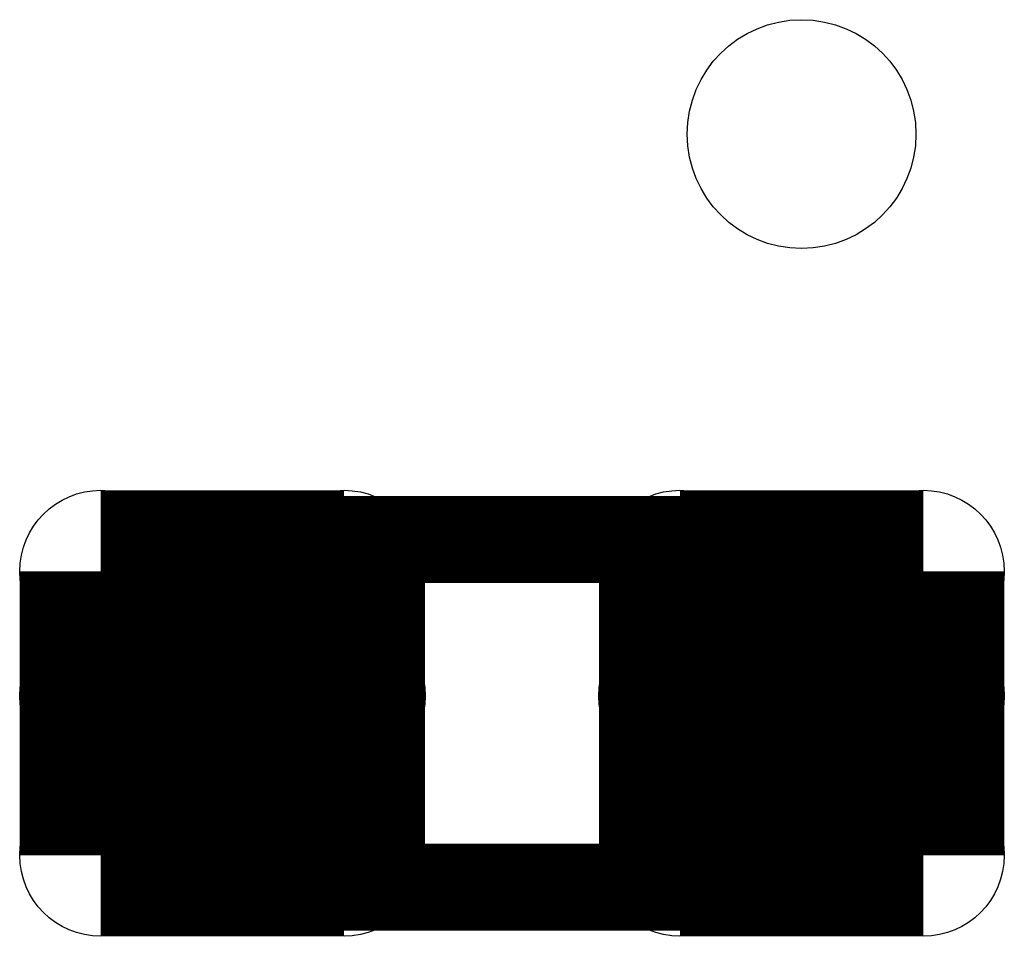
# Model space of a CAD drawing. Extents: x 0 to 126, y 0 to 22.
# Tile 9 of 60: x 9.601 to 10.465, y 9.406 to 10.21. Entities that reach past the tile are written whole.
import ezdxf

# ---------------------------------------------------------------- set-up
doc = ezdxf.new("R2010")
doc.units = 0
doc.layers.get('0').update_dxf_attribs({"linetype": 'CONTINUOUS'})
for name, color, linetype in [('SEEEDSTUDIOXIAONRF52840V1_1_GTO', 10, 'CONTINUOUS'), ('SEEEDSTUDIOXIAONRF52840V1_1_GTS', 9, 'CONTINUOUS'), ('SEEEDSTUDIOXIAONRF52840V1_1_TXT', 12, 'CONTINUOUS')]:
    doc.layers.add(name, color=color, linetype=linetype)

# ---------------------------------------------------------------- blocks, each defined once
blk = doc.blocks.new('ROUND_35')
blk.add_circle((0, 0), 0.0381)
blk = doc.blocks.new('ROUND_68')
blk.add_circle((0, 0), 0.07112)
blk = doc.blocks.new('ROUND_85')
blk.add_circle((0, 0), 0.10033)

msp = doc.modelspace()

# ---------------------------------------------------------------- linework, layer by layer
at = {"layer": 'SEEEDSTUDIOXIAONRF52840V1_1_GTO', "const_width": 0.0762}
for points in [[(9.77138, 9.75106), (9.7536, 9.7409)], [(9.7917, 9.7536), (9.77138, 9.75106)], [(10.2743, 9.7536), (9.7917, 9.7536)], [(10.29462, 9.75106), (10.2743, 9.7536)], [(10.3124, 9.7409), (10.29462, 9.75106)], [(9.7536, 9.7409), (9.7409, 9.7282)], [(10.3251, 9.7282), (10.3124, 9.7409)], [(9.7409, 9.7282), (9.73074, 9.71042)], [(10.33526, 9.71042), (10.3251, 9.7282)], [(9.73074, 9.71042), (9.7282, 9.6901)], [(10.3378, 9.6901), (10.33526, 9.71042)], [(9.7282, 9.6901), (9.7282, 9.5123)], [(10.3378, 9.5123), (10.3378, 9.6901)], [(9.7282, 9.5123), (9.73074, 9.49198)], [(10.33526, 9.49198), (10.3378, 9.5123)], [(9.73074, 9.49198), (9.7409, 9.4742)], [(10.3251, 9.4742), (10.33526, 9.49198)], [(9.7409, 9.4742), (9.7536, 9.4615)], [(10.3124, 9.4615), (10.3251, 9.4742)], [(9.7536, 9.4615), (9.77138, 9.45134)], [(10.29462, 9.45134), (10.3124, 9.4615)], [(9.77138, 9.45134), (9.7917, 9.4488)], [(9.7917, 9.4488), (10.2743, 9.4488)], [(10.2743, 9.4488), (10.29462, 9.45134)]]:
    msp.add_lwpolyline(points, dxfattribs=at)
at = {"layer": 'SEEEDSTUDIOXIAONRF52840V1_1_GTS', "const_width": 0.14224}
for points in [[(9.88568, 9.72566), (9.67232, 9.72566)], [(9.67232, 9.47674), (9.67232, 9.72566)], [(9.88568, 9.72566), (9.88568, 9.47674)], [(10.39368, 9.72566), (10.18032, 9.72566)], [(10.18032, 9.47674), (10.18032, 9.72566)], [(10.39368, 9.72566), (10.39368, 9.47674)], [(9.67232, 9.61644), (9.88568, 9.61644)], [(10.18032, 9.61644), (10.39368, 9.61644)], [(9.88568, 9.47674), (9.67232, 9.47674)], [(10.39368, 9.47674), (10.18032, 9.47674)]]:
    msp.add_lwpolyline(points, dxfattribs=at)

# ---------------------------------------------------------------- block references
at = {"layer": 'SEEEDSTUDIOXIAONRF52840V1_1_GTO'}
for p in [(9.77138, 9.75106), (9.7917, 9.7536), (10.2743, 9.7536), (10.2743, 9.7536), (10.29462, 9.75106), (9.7536, 9.7409), (10.3124, 9.7409), (9.7409, 9.7282), (10.3251, 9.7282), (9.73074, 9.71042), (10.33526, 9.71042), (9.7282, 9.6901), (10.3378, 9.6901), (9.7282, 9.5123), (10.3378, 9.5123), (9.73074, 9.49198), (10.33526, 9.49198), (9.7409, 9.4742), (10.3251, 9.4742), (9.7536, 9.4615), (10.3124, 9.4615), (9.77138, 9.45134), (9.7917, 9.4488), (10.2743, 9.4488), (10.29462, 9.45134)]:
    msp.add_blockref('ROUND_35', p, dxfattribs=at)
at = {"layer": 'SEEEDSTUDIOXIAONRF52840V1_1_GTS'}
for p in [(9.67232, 9.72566), (9.67232, 9.72566), (9.88568, 9.72566), (9.88568, 9.72566), (10.18032, 9.72566), (10.18032, 9.72566), (10.39368, 9.72566), (10.39368, 9.72566), (9.67232, 9.61644), (9.88568, 9.61644), (10.18032, 9.61644), (10.39368, 9.61644), (9.67232, 9.47674), (9.88568, 9.47674), (10.18032, 9.47674), (10.39368, 9.47674)]:
    msp.add_blockref('ROUND_68', p, dxfattribs=at)
at = {"layer": 'SEEEDSTUDIOXIAONRF52840V1_1_TXT'}
msp.add_blockref('ROUND_85', (10.287, 10.1092), dxfattribs=at)

doc.saveas('drawing.dxf')
